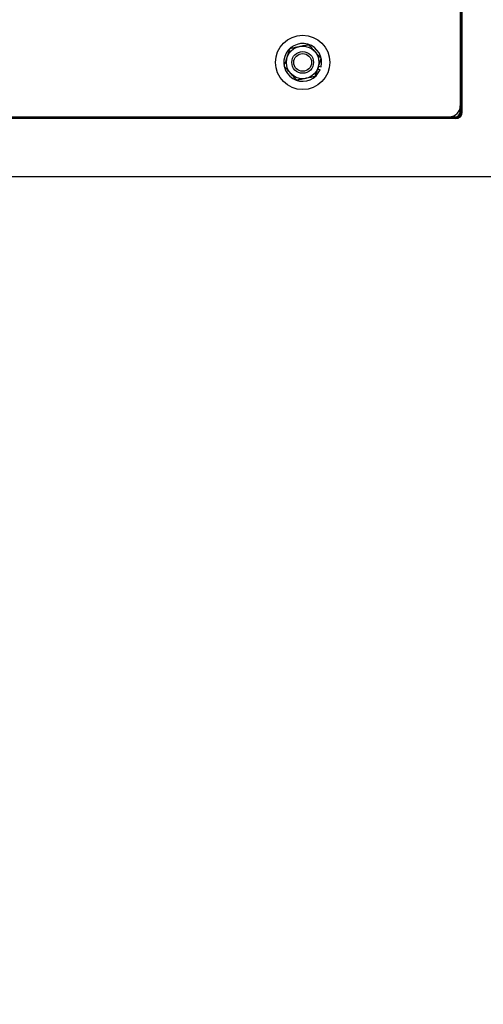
# Model space of a CAD drawing. Header units: inches. Extents: x 170 to 288, y 234 to 248.
# Tile 200 of 256: x 210.896 to 211.251, y 243.509 to 244.264. Entities that reach past the tile are written whole.
import ezdxf

# ---------------------------------------------------------------- set-up
doc = ezdxf.new("R2010")
doc.units = ezdxf.units.IN
doc.header["$LTSCALE"] = 0.25
doc.header["$MEASUREMENT"] = 0
doc.layers.add('ANNOTATIONS', color=1, linetype='Continuous')
doc.layers.add('SLIM E GUIDE MOTOR RH', color=7, linetype='Continuous')
doc.styles.add('ARIAL', font='arial.ttf', dxfattribs={"height": 0.09375})
doc.dimstyles.new('STANDARD$0', dxfattribs={"dimtxt": 0.09375, "dimasz": 0.09375, "dimexe": 0.03125, "dimexo": 0.046875, "dimgap": 0.09, "dimtad": 0, "dimtih": 1, "dimtoh": 1, "dimdec": 4, "dimzin": 0, "dimdsep": 46, "dimtxsty": 'ARIAL', "dimcen": 0.09, "dimadec": 0, "dimazin": 0, "dimtfac": 1, "dimtdec": 4, "dimtofl": 0, "dimtmove": 0, "dimatfit": 1, "dimfxl": 1, "dimtolj": 1, "dimtzin": 0, "dimarcsym": 0})

# ---------------------------------------------------------------- blocks, each defined once
blk = doc.blocks.new('*D40')
at = {"layer": 'ANNOTATIONS', "color": 0, "lineweight": -2, "transparency": 16777216}
for p, q in [((210.07675, 244.14378), (211.79169, 244.14378)), ((211.76044, 244.05003), (211.76044, 242.35904)), ((211.76044, 240.23319), (211.76044, 241.92418)), ((210.483, 240.13944), (211.79169, 240.13944))]:
    blk.add_line(p, q, dxfattribs=at)
at = {"layer": 'ANNOTATIONS', "color": 0, "transparency": 16777216}
for points in [[(211.74481, 244.05003), (211.77606, 244.05003), (211.76044, 244.14378)], [(211.74481, 240.23319), (211.77606, 240.23319), (211.76044, 240.13944)]]:
    blk.add_solid(points, dxfattribs=at)
at = {"layer": 'defpoints', "color": 0, "transparency": 16777216}
for p in [(210.02988, 244.14378), (211.76044, 244.14378), (210.43613, 240.13944)]:
    blk.add_point(p, dxfattribs=at)
at = {"layer": 'ANNOTATIONS', "color": 0, "transparency": 16777216, "insert": (211.76044, 242.14161), "char_height": 0.09375, "attachment_point": 5, "style": 'ARIAL'}
blk.add_mtext('\\A1;OPENING \\PHEIGHT', dxfattribs=at)
blk = doc.blocks.new('*D41')
at = {"layer": 'ANNOTATIONS', "color": 0, "lineweight": -2, "transparency": 16777216}
for p, q in [((211.19342, 245.19232), (211.79169, 245.19232)), ((211.76044, 245.09857), (211.76044, 244.80656)), ((211.76044, 244.23753), (211.76044, 244.52955)), ((210.07675, 244.14378), (211.79169, 244.14378))]:
    blk.add_line(p, q, dxfattribs=at)
at = {"layer": 'ANNOTATIONS', "color": 0, "transparency": 16777216}
for points in [[(211.74481, 245.09857), (211.77606, 245.09857), (211.76044, 245.19232)], [(211.74481, 244.23753), (211.77606, 244.23753), (211.76044, 244.14378)]]:
    blk.add_solid(points, dxfattribs=at)
at = {"layer": 'defpoints', "color": 0, "transparency": 16777216}
for p in [(211.14654, 245.19232), (211.76044, 245.19232), (210.02988, 244.14378)]:
    blk.add_point(p, dxfattribs=at)
at = {"layer": 'ANNOTATIONS', "color": 0, "transparency": 16777216, "insert": (211.76044, 244.66805), "char_height": 0.09375, "attachment_point": 5, "style": 'ARIAL'}
blk.add_mtext('\\A1;HEADROOM', dxfattribs=at)

msp = doc.modelspace()

# ---------------------------------------------------------------- linework, layer by layer
at = {"layer": 'SLIM E GUIDE MOTOR RH'}
for p, q in [((211.23384, 245.18528), (211.23384, 244.19361)), ((211.23456, 244.19297), (211.23456, 245.18672)), ((211.23528, 244.19297), (211.23528, 245.18672)), ((211.12457, 244.22628), (211.12637, 244.22553)), ((211.12519, 244.22815), (211.12708, 244.22769)), ((211.2304, 244.18808), (210.35956, 244.18808)), ((211.2304, 244.1888), (210.42623, 244.1888)), ((210.43624, 244.18944), (211.22968, 244.18944)), ((211.16718, 244.18944), (211.16718, 244.1888)), ((211.22968, 244.18944), (211.22968, 244.1888)), ((211.2304, 244.18808), (211.2304, 244.1888)), ((211.23456, 244.19361), (211.23384, 244.19361)), ((211.23456, 244.19297), (211.23528, 244.19297))]:
    msp.add_line(p, q, dxfattribs=at)
for radius in [0.02083, 0.0125, 0.00833, 0.00681]:
    msp.add_circle((211.11301, 244.23113), radius, dxfattribs=at)
for centre, radius, start, end in [((211.11301, 244.23113), 0.01448, 346.25419, 337.25419), ((211.22551, 244.19778), 0.00833, 270, 0), ((211.22968, 244.19361), 0.00417, 270, 0), ((211.2304, 244.19297), 0.00417, 270, 0), ((211.2304, 244.19297), 0.00489, 270, 0), ((211.22968, 244.19361), 0.00489, 280.36265, 0)]:
    msp.add_arc(centre, radius, start, end, dxfattribs=at)
for points, knots in [([(211.10114, 244.23504), (211.10119, 244.2352), (211.10153, 244.23623), (211.10216, 244.23814), (211.10286, 244.24026), (211.10326, 244.24149), (211.1034, 244.2419)], [0, 0, 0, 0, 0.066534, 0.435282, 0.814548, 1, 1, 1, 1]), ([(211.1034, 244.2419), (211.1045, 244.24212), (211.10673, 244.24259), (211.10918, 244.2431), (211.11043, 244.24336), (211.11046, 244.24337)], [0, 0, 0, 0, 0.4843392, 0.9863311, 1, 1, 1, 1]), ([(211.11046, 244.24337), (211.11145, 244.24357), (211.11347, 244.24399), (211.11581, 244.24448), (211.11714, 244.24476), (211.11753, 244.24484)], [0, 0, 0, 0, 0.406296, 0.827264, 1, 1, 1, 1]), ([(211.11753, 244.24484), (211.11828, 244.244), (211.1198, 244.24229), (211.12146, 244.24043), (211.12231, 244.23948), (211.12233, 244.23945)], [0, 0, 0, 0, 0.484337, 0.986326, 1, 1, 1, 1]), ([(211.09888, 244.22819), (211.09907, 244.22877), (211.09952, 244.23014), (211.10028, 244.23243), (211.10085, 244.23416), (211.10114, 244.23504)], [0, 0, 0, 0, 0.265462, 0.628083, 1, 1, 1, 1]), ([(211.12233, 244.23945), (211.12301, 244.2387), (211.12438, 244.23716), (211.12597, 244.23538), (211.12688, 244.23436), (211.12714, 244.23407)], [0, 0, 0, 0, 0.406291, 0.827265, 1, 1, 1, 1]), ([(211.12488, 244.22721), (211.12493, 244.22737), (211.12527, 244.2284), (211.1259, 244.23031), (211.1266, 244.23243), (211.12701, 244.23366), (211.12714, 244.23407)], [0, 0, 0, 0, 0.06653, 0.435277, 0.814548, 1, 1, 1, 1]), ([(211.10368, 244.2228), (211.10301, 244.22356), (211.10164, 244.22509), (211.10005, 244.22688), (211.09914, 244.22789), (211.09888, 244.22819)], [0, 0, 0, 0, 0.406291, 0.827265, 1, 1, 1, 1]), ([(211.12262, 244.22036), (211.12281, 244.22094), (211.12327, 244.22231), (211.12402, 244.2246), (211.12459, 244.22634), (211.12488, 244.22721)], [0, 0, 0, 0, 0.265459, 0.628079, 1, 1, 1, 1]), ([(211.10849, 244.21742), (211.10774, 244.21826), (211.10622, 244.21996), (211.10456, 244.22182), (211.10371, 244.22278), (211.10368, 244.2228)], [0, 0, 0, 0, 0.4843429, 0.9863262, 1, 1, 1, 1]), ([(211.11556, 244.21889), (211.11457, 244.21868), (211.11255, 244.21827), (211.11021, 244.21778), (211.10888, 244.2175), (211.10849, 244.21742)], [0, 0, 0, 0, 0.4062899, 0.827272, 1, 1, 1, 1]), ([(211.12262, 244.22036), (211.12152, 244.22013), (211.11929, 244.21967), (211.11684, 244.21916), (211.11559, 244.2189), (211.11556, 244.21889)], [0, 0, 0, 0, 0.484334, 0.98632, 1, 1, 1, 1])]:
    msp.add_open_spline(points, degree=3, knots=knots, dxfattribs=at)

# ---------------------------------------------------------------- dimensions: what is measured, and where the dimension line sits
at = {"layer": 'ANNOTATIONS'}
for base, p1, p2, text, picture, middle in [((211.76044, 245.19232), (210.02988, 244.14378), (211.14654, 245.19232), 'HEADROOM', '*D41', (211.76044, 244.66805)), ((211.76044, 244.14378), (210.43613, 240.13944), (210.02988, 244.14378), 'OPENING \\PHEIGHT', '*D40', (211.76044, 242.14161))]:
    dim = msp.add_linear_dim(base=base, p1=p1, p2=p2, angle=90, text=text, dimstyle='STANDARD$0', dxfattribs=at)
    dim.commit()
    dim.dimension.update_dxf_attribs({"geometry": picture, "text_midpoint": middle})

doc.saveas('drawing.dxf')
